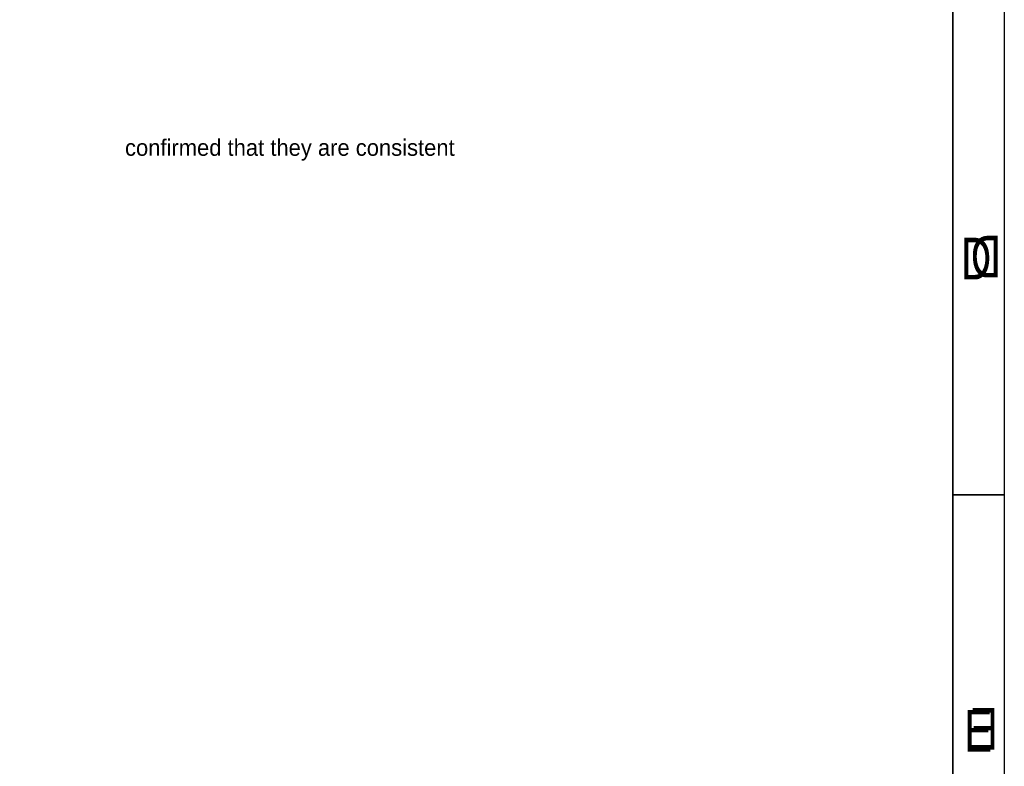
# Model space of a CAD drawing. Extents: x -19 to 391, y -43 to 244.
# Tile 33 of 34: x 295 to 391, y 28 to 101. Entities that reach past the tile are written whole.
import ezdxf

# ---------------------------------------------------------------- set-up
doc = ezdxf.new("R2010")
doc.units = 0
doc.layers.add('BOARD_GEOMETRY_DIMENSION', color=2, linetype='CONTINUOUS')
doc.layers.add('BOARD_GEOMETRY_SILKSCREEN_B', color=1, linetype='CONTINUOUS')

msp = doc.modelspace()

# ---------------------------------------------------------------- linework, layer by layer
at = {"layer": 'BOARD_GEOMETRY_DIMENSION'}
msp.add_lwpolyline([(-19.05, -43.18), (-19.05, 243.819934), (390.949942, 243.819934), (390.949942, -43.18)], close=True, dxfattribs=at)
for points in [[(385.949952, -38.179756), (385.949952, 225.170238)], [(390.949942, 54.319932), (385.949952, 54.319932)]]:
    msp.add_lwpolyline(points, dxfattribs=at)
at = {"layer": 'BOARD_GEOMETRY_SILKSCREEN_B'}
msp.add_lwpolyline([(-19.05, -43.18), (-19.05, 243.819934), (390.949942, 243.819934), (390.949942, -43.18)], close=True, dxfattribs=at)
for points in [[(385.949952, 238.819944), (385.949952, -38.179756)], [(385.949952, 54.319932), (390.949942, 54.319932)]]:
    msp.add_lwpolyline(points, dxfattribs=at)

# ---------------------------------------------------------------- texts
at = {"layer": 'BOARD_GEOMETRY_DIMENSION'}
msp.add_text('confirmed that they are consistent', height=1.6002, dxfattribs=at).set_placement((305.289966, 87.36203))
at = {"layer": 'BOARD_GEOMETRY_DIMENSION', "width": 0.75}
for s, p in [('D', (386.736082, 75.320144)), ('E', (387.050026, 29.320236))]:
    msp.add_text(s, height=4.064, dxfattribs=at).set_placement(p)
at = {"layer": 'BOARD_GEOMETRY_SILKSCREEN_B', "text_generation_flag": 2, "width": 0.75}
for s, p in [('D', (390.634474, 75.507342)), ('E', (390.32053, 29.507434))]:
    msp.add_text(s, height=4.064, dxfattribs=at).set_placement(p)

doc.saveas('drawing.dxf')
